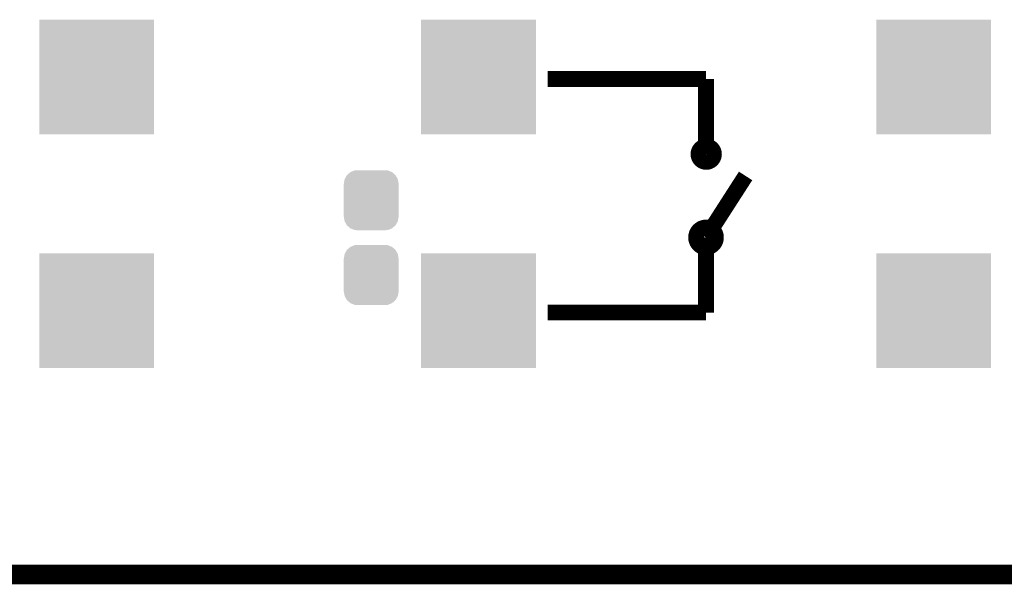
# Model space of a CAD drawing. Extents: x -4 to 126, y -8 to 66.
# Tile 171 of 256: x 90.18 to 102.82, y -7.63 to -0.38. Entities that reach past the tile are written whole.
import ezdxf

# ---------------------------------------------------------------- set-up
doc = ezdxf.new("R2010")
doc.units = 0
doc.layers.get('0').update_dxf_attribs({"linetype": 'CONTINUOUS'})
for name, color, linetype in [('CLICKER_2_FOR_TMPM4L4A_V104_GKO', 14, 'CONTINUOUS'), ('CLICKER_2_FOR_TMPM4L4A_V104_GTO', 11, 'CONTINUOUS'), ('CLICKER_2_FOR_TMPM4L4A_V104_GTS', 8, 'CONTINUOUS')]:
    doc.layers.add(name, color=color, linetype=linetype)

# ---------------------------------------------------------------- blocks, each defined once
blk = doc.blocks.new('CUSTOM_193')
for points in [[(-0.267216, 0.361152), (-0.213724, 0.383108), (0.26779, 0.361152), (0.21312, 0.383108)], [(-0.213724, 0.383108), (-0.20803, 0.383392), (0.21312, 0.383108), (0.212412, 0.383392)], [(-0.20803, 0.383392), (-0.154122, 0.38608), (0.212412, 0.383392), (0.154132, 0.38608)], [(-0.35179, 0.21082), (-0.342144, 0.268372), (0.35179, 0.21082), (0.34192, 0.268372)], [(-0.342144, 0.268372), (-0.341452, 0.269636), (0.34192, 0.268372), (0.341702, 0.269636)], [(-0.341452, 0.269636), (-0.313432, 0.320688), (0.341702, 0.269636), (0.313176, 0.320688)], [(-0.313432, 0.320688), (-0.312264, 0.321732), (0.313176, 0.320688), (0.312592, 0.321732)], [(-0.312264, 0.321732), (-0.26893, 0.360448), (0.312592, 0.321732), (0.268592, 0.360448)], [(-0.26893, 0.360448), (-0.267216, 0.361152), (0.268592, 0.360448), (0.26779, 0.361152)], [(-0.35179, 0.20955), (-0.35179, 0.21082), (0.35179, 0.20955), (0.35179, 0.21082)], [(-0.35179, -0.20955), (-0.35179, 0.20955), (0.35179, -0.20955), (0.35179, 0.20955)], [(-0.35179, -0.21082), (-0.35179, -0.20955), (0.35179, -0.21082), (0.35179, -0.20955)], [(-0.34192, -0.268358), (-0.35179, -0.21082), (0.342148, -0.268358), (0.35179, -0.21082)], [(-0.341702, -0.269636), (-0.34192, -0.268358), (0.341446, -0.269636), (0.342148, -0.268358)], [(-0.313184, -0.320676), (-0.341702, -0.269636), (0.31344, -0.320676), (0.341446, -0.269636)], [(-0.312594, -0.321732), (-0.313184, -0.320676), (0.312258, -0.321732), (0.31344, -0.320676)], [(-0.268602, -0.36044), (-0.312594, -0.321732), (0.26894, -0.36044), (0.312258, -0.321732)], [(-0.267792, -0.361154), (-0.268602, -0.36044), (0.2672, -0.361154), (0.26894, -0.36044)], [(-0.213136, -0.383104), (-0.267792, -0.361154), (0.213734, -0.383104), (0.2672, -0.361154)], [(-0.212414, -0.383394), (-0.213136, -0.383104), (0.207926, -0.383394), (0.213734, -0.383104)], [(-0.154122, -0.38608), (-0.212414, -0.383394), (0.154132, -0.38608), (0.207926, -0.383394)]]:
    blk.add_solid(points)
blk = doc.blocks.new('SQUARE_214')
blk.add_solid([(0.7366, 0.7366), (0.7366, -0.7366), (-0.7366, 0.7366), (-0.7366, -0.7366)])

msp = doc.modelspace()

# ---------------------------------------------------------------- linework, layer by layer
at = {"layer": 'CLICKER_2_FOR_TMPM4L4A_V104_GKO', "const_width": 0.254}
msp.add_lwpolyline([(38.48608, -7.50062), (122.09526, -7.50062)], dxfattribs=at)
at = {"layer": 'CLICKER_2_FOR_TMPM4L4A_V104_GTO', "const_width": 0.2032}
for points in [[(96.95688, -1.13792), (98.98888, -1.13792)], [(98.98888, -1.13792), (98.98888, -2.10312)], [(98.98888, -3.17246), (99.49688, -2.38252)], [(98.98888, -4.13766), (98.98888, -3.17246)], [(96.95688, -4.13766), (98.98888, -4.13766)]]:
    msp.add_lwpolyline(points, dxfattribs=at)
for points in [[(98.89236, -2.10312, 1), (99.09048, -2.10312, 1)], [(98.86188, -3.17246, 1), (99.11588, -3.17246, 1)]]:
    msp.add_lwpolyline(points, format="xyb", close=True, dxfattribs=at)

# ---------------------------------------------------------------- block references
at = {"layer": 'CLICKER_2_FOR_TMPM4L4A_V104_GTS'}
for name, p in [('SQUARE_214', (91.16568, -1.11252)), ('SQUARE_214', (96.06788, -1.11252)), ('SQUARE_214', (101.90988, -1.11252)), ('CUSTOM_193', (94.6912, -2.69494)), ('CUSTOM_193', (94.6912, -3.65506)), ('SQUARE_214', (91.16568, -4.1148)), ('SQUARE_214', (96.06788, -4.1148)), ('SQUARE_214', (101.90988, -4.1148))]:
    msp.add_blockref(name, p, dxfattribs=at)

doc.saveas('drawing.dxf')
